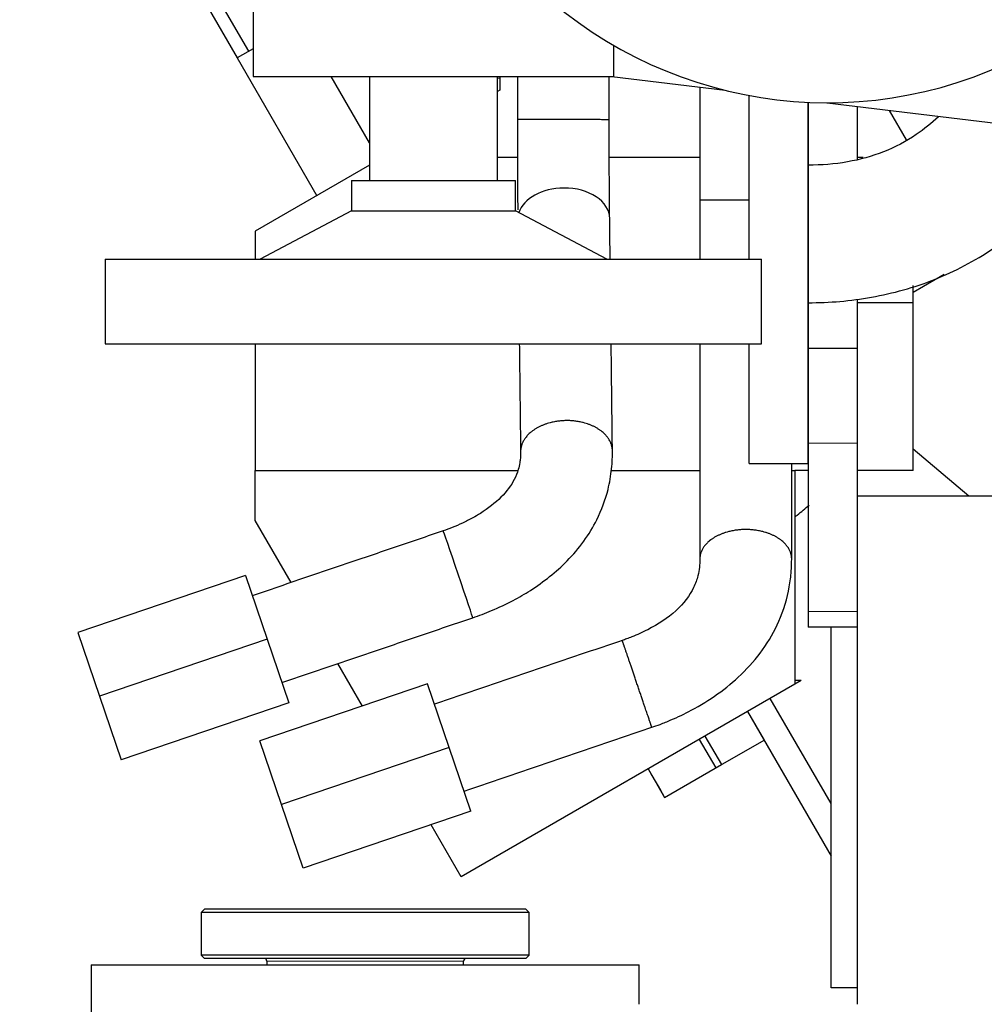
# Model space of a CAD drawing. Header units: inches. Extents: x 0 to 20790, y -12 to 14700.
# Tile 228 of 256: x 9222 to 9516, y 4064 to 4364. Entities that reach past the tile are written whole.
import ezdxf

# ---------------------------------------------------------------- set-up
doc = ezdxf.new("R2010")
doc.units = ezdxf.units.IN
doc.layers.add('1', color=7, linetype='Continuous', true_color=0xffffff)
doc.layers.add('254', color=7, linetype='Continuous', true_color=0xffffff)
doc.styles.add('latin_extended', font='simplex.shx')
doc.dimstyles.get("Standard").update_dxf_attribs({"dimtxt": 0.18, "dimasz": 0.18, "dimexe": 0.18, "dimexo": 0.0625, "dimgap": 0.09, "dimtad": 0, "dimtih": 1, "dimtoh": 1, "dimdec": 4, "dimzin": 0, "dimdsep": 46, "dimtxsty": 'Standard', "dimcen": 0.09, "dimadec": 0, "dimazin": 0, "dimtfac": 1, "dimtdec": 4, "dimtofl": 0, "dimtmove": 0, "dimatfit": 3, "dimfxl": 1, "dimtolj": 1, "dimtzin": 0, "dimarcsym": 0})

# ---------------------------------------------------------------- blocks, each defined once
blk = doc.blocks.new('_U8')
at = {"layer": '254', "color": 3, "linetype": 'Continuous', "lineweight": 13, "transparency": 16777216}
for p, q in [((10117.07, 4468.69), (8673.57, 4468.69)), ((8708.57, 4346.19), (8708.57, 3433.19)), ((10117.07, 3310.69), (8673.57, 3310.69))]:
    blk.add_line(p, q, dxfattribs=at)
at = {"layer": '254', "color": 3, "transparency": 16777216}
for points in [[(8728.99, 4346.19), (8688.15, 4346.19), (8708.57, 4468.69)], [(8688.15, 3433.19), (8728.99, 3433.19), (8708.57, 3310.69)]]:
    blk.add_solid(points, dxfattribs=at)
at = {"layer": 'Defpoints', "color": 0, "transparency": 16777216}
for p in [(10152.07, 4468.69), (8708.57, 3310.69), (10152.07, 3310.69)]:
    blk.add_point(p, dxfattribs=at)
at = {"layer": '254', "color": 2, "lineweight": 13, "transparency": 16777216, "insert": (8524.82, 3603.87), "char_height": 122.5, "attachment_point": 1, "rotation": 90, "style": 'latin_extended'}
blk.add_mtext('\\A1;1158', dxfattribs=at)

msp = doc.modelspace()

# ---------------------------------------------------------------- linework, layer by layer
at = {"layer": '1', "color": 2, "linetype": 'Continuous', "lineweight": 25}
for p, q in [((9292.869, 4555.38), (9292.869, 4346.685)), ((9191.481, 4527.578), (9291.479, 4354.376)), ((9188.016, 4525.578), (9288.015, 4352.376)), ((9292.869, 4355.175), (9288.016, 4352.373)), ((9402.869, 4346.685), (9402.869, 4356.16)), ((9288.016, 4352.373), (9312.29, 4310.33)), ((9292.869, 4346.685), (9402.869, 4346.685)), ((9328.369, 4326.481), (9316.704, 4346.685)), ((9328.369, 4346.685), (9328.369, 4314.935)), ((9367.369, 4314.935), (9367.369, 4346.685)), ((9368.069, 4346.217), (9367.369, 4346.094)), ((9368.069, 4346.685), (9368.069, 4342.542)), ((9402.269, 4346.685), (9436.824, 4342.471)), ((9368.069, 4342.542), (9367.369, 4342.138)), ((9444.069, 4290.997), (9444.069, 4340.901)), ((9462.069, 4249.188), (9462.069, 4338.823)), ((9462.07, 4338.819), (9462.07, 4319.683)), ((9467.869, 4338.685), (9531.16, 4330.967)), ((9477.07, 4337.563), (9477.07, 4321.484)), ((9492.061, 4327.418), (9486.895, 4336.365)), ((9373.463, 4321.973), (9367.371, 4321.973)), ((9429.067, 4321.973), (9401.462, 4321.973)), ((9462.069, 4321.973), (9462.067, 4321.973)), ((9478.816, 4321.973), (9477.068, 4321.973)), ((9328.369, 4319.622), (9293.56, 4299.525)), ((9462.07, 4319.349), (9462.07, 4313.685)), ((9322.849, 4314.935), (9322.849, 4305.695)), ((9322.849, 4314.935), (9372.89, 4314.935)), ((9372.89, 4305.695), (9372.89, 4314.935)), ((9462.07, 4313.685), (9462.07, 4298.685)), ((9322.849, 4305.695), (9295.025, 4290.993)), ((9322.849, 4305.695), (9372.89, 4305.695)), ((9400.713, 4290.993), (9372.89, 4305.695)), ((9401.591, 4303.409), (9401.591, 4303.411)), ((9293.56, 4299.525), (9293.56, 4290.993)), ((9462.07, 4298.685), (9462.069, 4263.685)), ((9247.824, 4290.993), (9247.824, 4265.14)), ((9247.824, 4290.993), (9447.915, 4290.993)), ((9447.915, 4265.14), (9447.915, 4290.993)), ((9494.07, 4280.857), (9503.599, 4286.358)), ((9494.069, 4277.685), (9494.069, 4282.943)), ((9462.069, 4277.685), (9462.066, 4277.685)), ((9494.069, 4277.685), (9477.067, 4277.685)), ((9477.069, 4278.596), (9477.069, 4263.685)), ((9494.069, 4226.504), (9494.069, 4277.685)), ((9247.824, 4265.14), (9447.915, 4265.14)), ((9293.56, 4265.14), (9293.56, 4226.504)), ((9444.069, 4249.188), (9444.069, 4265.143)), ((9462.069, 4263.685), (9462.069, 4234.886)), ((9477.069, 4263.685), (9462.069, 4263.685)), ((9477.069, 4263.685), (9477.069, 4234.886)), ((9444.069, 4228.685), (9444.069, 4249.188)), ((9462.069, 4228.685), (9462.069, 4249.188)), ((9462.069, 4234.886), (9462.069, 4183.488)), ((9477.069, 4234.886), (9477.069, 4218.685)), ((9511.113, 4218.684), (9494.069, 4232.985)), ((9444.069, 4228.685), (9462.069, 4228.685)), ((9293.56, 4226.504), (9373.607, 4226.504)), ((9293.56, 4211.232), (9293.56, 4226.504)), ((9402.087, 4226.504), (9429.067, 4226.504)), ((9457.067, 4226.504), (9458.069, 4226.504)), ((9462.07, 4226.504), (9458.069, 4226.504)), ((9458.069, 4226.504), (9458.069, 4161.32)), ((9494.069, 4226.504), (9477.069, 4226.504)), ((9577.015, 4218.685), (9477.069, 4218.685)), ((9477.069, 4218.685), (9477.069, 4063.689)), ((9304.472, 4192.332), (9293.56, 4211.232)), ((9477.069, 4208.043), (9477.069, 4183.488)), ((9290.569, 4194.448), (9239.437, 4177.083)), ((9290.569, 4194.448), (9297.161, 4175.037)), ((9462.069, 4183.488), (9462.069, 4178.685)), ((9477.069, 4183.488), (9477.069, 4178.685)), ((9477.069, 4178.685), (9462.069, 4178.685)), ((9469.069, 4068.685), (9469.069, 4178.684)), ((9239.437, 4177.083), (9246.03, 4157.672)), ((9297.161, 4175.037), (9246.03, 4157.672)), ((9297.161, 4175.037), (9303.754, 4155.626)), ((9326.226, 4154.653), (9318.744, 4167.612)), ((9346.1, 4161.402), (9294.969, 4144.037)), ((9352.693, 4141.991), (9346.1, 4161.402)), ((9458.069, 4161.32), (9356.3, 4102.563)), ((9459.956, 4162.409), (9458.068, 4161.32)), ((9459.956, 4162.409), (9458.069, 4162.409)), ((9246.03, 4157.672), (9252.622, 4138.26)), ((9469.069, 4124.915), (9450.555, 4156.983)), ((9303.754, 4155.626), (9252.622, 4138.26)), ((9443.626, 4152.983), (9469.069, 4108.915)), ((9443.626, 4152.98), (9448.637, 4144.3)), ((9430.636, 4145.48), (9435.647, 4136.8)), ((9301.561, 4124.626), (9294.969, 4144.037)), ((9352.693, 4141.991), (9301.561, 4124.626)), ((9359.285, 4122.58), (9352.693, 4141.991)), ((9428.904, 4144.48), (9433.915, 4135.8)), ((9433.915, 4135.8), (9448.637, 4144.3)), ((9448.619, 4144.331), (9448.621, 4144.332)), ((9418.326, 4126.8), (9435.647, 4136.8)), ((9413.315, 4135.48), (9418.326, 4126.8)), ((9418.303, 4126.832), (9418.307, 4126.834)), ((9308.153, 4105.215), (9301.561, 4124.626)), ((9359.285, 4122.58), (9308.153, 4105.215)), ((9356.3, 4102.563), (9347.127, 4118.451)), ((9278.069, 4092.685), (9277.069, 4091.685)), ((9277.069, 4091.685), (9277.069, 4078.685)), ((9377.069, 4091.685), (9277.069, 4091.685)), ((9376.069, 4092.685), (9278.069, 4092.685)), ((9377.069, 4091.685), (9376.069, 4092.685)), ((9377.069, 4078.685), (9377.069, 4091.685)), ((9277.069, 4078.685), (9278.069, 4077.685)), ((9377.069, 4078.685), (9277.069, 4078.685)), ((9376.069, 4077.685), (9377.069, 4078.685)), ((9243.569, 4075.685), (9327.069, 4075.685)), ((9243.569, 4075.685), (9243.569, 4055.685)), ((9376.069, 4077.685), (9278.069, 4077.685)), ((9297.069, 4076.885), (9297.069, 4075.685)), ((9327.069, 4075.685), (9410.569, 4075.685)), ((9357.069, 4075.685), (9357.069, 4076.885)), ((9410.569, 4063.686), (9410.569, 4075.685)), ((9477.069, 4068.685), (9469.069, 4068.685))]:
    msp.add_line(p, q, dxfattribs=at)
at = {"layer": '1', "color": 110, "linetype": 'Continuous', "lineweight": 13}
for p, q in [((9477.069, 4234.886), (9462.069, 4234.886)), ((9477.069, 4183.488), (9462.069, 4183.488)), ((9357.069, 4076.885), (9297.069, 4076.885))]:
    msp.add_line(p, q, dxfattribs=at)
at = {"layer": '1', "color": 2, "linetype": 'Continuous', "lineweight": 25}
for centre, radius, start, end in [((9467.969, 4468.685), 130, 81.61313, 296.87062), ((9296.269, 4076.885), 0.8, 0, 90), ((9357.869, 4076.885), 0.8, 90, 180)]:
    msp.add_arc(centre, radius, start, end, dxfattribs=at)
for centre, major_axis, ratio, start_param, end_param in [((9387.592, 4303.247), (13.999, 0.165), 0.6729141, 1.5628871, 2.9201533), ((9387.592, 4303.247), (13.999, 0.165), 0.6729141, 0, 1.5628871), ((9355.319, 4194.838), (4.508, -13.254), 0.0079777, 0.0010799, 3.1415927), ((9383.315, 4187.46), (34.989, -60.628), 0.0000064, 5.7425368, 6.2831853)]:
    msp.add_ellipse(centre, major_axis=major_axis, ratio=ratio, start_param=start_param, end_param=end_param, dxfattribs=at)
for points, knots in [([(9373.449, 4346.691), (9373.449, 4346.212), (9373.447, 4341.823), (9373.446, 4337.434), (9373.445, 4333.524)], [0, 0, 0, 0, 0.1092148, 1, 1, 1, 1]), ([(9429.07, 4343.419), (9429.07, 4342.281), (9429.07, 4336.044), (9429.07, 4324.558), (9429.069, 4314.209), (9429.069, 4308.959)], [0, 0, 0, 0, 0.0990997, 0.5429372, 1, 1, 1, 1]), ([(9501.774, 4334.404), (9499.677, 4332.419), (9494.489, 4328.244), (9485.191, 4323.314), (9473.915, 4320.258), (9466.146, 4319.616), (9462.069, 4319.685)], [0, 0, 0, 0, 0.1991358, 0.4588984, 0.7219405, 1, 1, 1, 1]), ([(9373.445, 4333.524), (9373.445, 4331.347), (9373.447, 4327.277), (9373.463, 4320.098), (9373.497, 4313.003), (9373.538, 4308.167), (9373.558, 4306.166), (9373.559, 4306.043)], [0, 0, 0, 0, 0.2199415, 0.4151999, 0.7405364, 0.983971, 1, 1, 1, 1]), ([(9401.591, 4303.405), (9401.578, 4304.451), (9401.546, 4307.321), (9401.496, 4313.187), (9401.463, 4320.204), (9401.447, 4327.317), (9401.445, 4331.355), (9401.445, 4333.517)], [0, 0, 0, 0, 0.1318314, 0.3462272, 0.6331001, 0.8055291, 1, 1, 1, 1]), ([(9462.069, 4277.686), (9468.608, 4277.662), (9481.641, 4278.815), (9500.939, 4284.127), (9518.791, 4293.545), (9534.156, 4306.594), (9542.563, 4317.45), (9546.312, 4323.371), (9546.501, 4323.672)], [0, 0, 0, 0, 0.1928394, 0.3920096, 0.5925281, 0.7909878, 0.989384, 1, 1, 1, 1]), ([(9462.07, 4319.685), (9462.07, 4319.682), (9462.07, 4319.661), (9462.07, 4319.565), (9462.07, 4319.478), (9462.07, 4319.34), (9462.07, 4319.325), (9462.07, 4319.292), (9462.07, 4319.241), (9462.07, 4319.186), (9462.07, 4319.07), (9462.07, 4318.984), (9462.07, 4318.704), (9462.07, 4318.485), (9462.07, 4317.986), (9462.07, 4317.705), (9462.07, 4317.236), (9462.07, 4317.071), (9462.07, 4316.856), (9462.07, 4316.812), (9462.07, 4316.724), (9462.07, 4316.591), (9462.07, 4316.453), (9462.07, 4315.988), (9462.07, 4315.59), (9462.07, 4314.742), (9462.07, 4314.292), (9462.07, 4313.579), (9462.07, 4313.335), (9462.07, 4312.959), (9462.07, 4312.832), (9462.07, 4312.575), (9462.07, 4312.445), (9462.07, 4311.785), (9462.07, 4311.239), (9462.07, 4310.114), (9462.07, 4309.534), (9462.07, 4308.34), (9462.07, 4307.726), (9462.07, 4306.936), (9462.07, 4306.698), (9462.07, 4306.457), (9462.07, 4306.295), (9462.07, 4306.214), (9462.07, 4305.81), (9462.07, 4305.484), (9462.07, 4304.502), (9462.07, 4303.84), (9462.07, 4302.504), (9462.07, 4301.829), (9462.07, 4300.807), (9462.07, 4300.465), (9462.07, 4299.949), (9462.07, 4299.776), (9462.07, 4299.43), (9462.07, 4299.257), (9462.07, 4298.391), (9462.07, 4297.011), (9462.07, 4295.64), (9462.07, 4294.958)], [0, 0, 0, 0, 0.042685, 0.042685, 0.0989976, 0.0989976, 0.1060367, 0.1060367, 0.1130758, 0.127154, 0.127154, 0.1553103, 0.1553103, 0.2116229, 0.2116229, 0.2679356, 0.2679356, 0.2960919, 0.2960919, 0.303131, 0.303131, 0.3101701, 0.3242482, 0.3242482, 0.3805609, 0.3805609, 0.4368735, 0.4368735, 0.4650298, 0.4650298, 0.479108, 0.479108, 0.4931862, 0.4931862, 0.5494988, 0.5494988, 0.6058115, 0.6058115, 0.6621241, 0.6621241, 0.6762023, 0.6832414, 0.6832414, 0.6902804, 0.6902804, 0.7184368, 0.7184368, 0.7747494, 0.7747494, 0.8310621, 0.8310621, 0.8592184, 0.8592184, 0.8732965, 0.8732965, 0.8873747, 0.8873747, 0.9436874, 1, 1, 1, 1]), ([(9429.069, 4308.959), (9429.069, 4305.049), (9429.069, 4298.966), (9429.069, 4293.074), (9429.069, 4290.925)], [0, 0, 0, 0, 0.6209363, 1, 1, 1, 1]), ([(9401.737, 4290.992), (9401.723, 4292.174), (9401.674, 4296.312), (9401.626, 4300.449), (9401.591, 4303.405)], [0, 0, 0, 0, 0.2856701, 1, 1, 1, 1]), ([(9462.07, 4294.958), (9462.07, 4294.275), (9462.07, 4293.604), (9462.07, 4292.285), (9462.07, 4291.637), (9462.07, 4290.364), (9462.07, 4289.739), (9462.07, 4288.972), (9462.07, 4288.742), (9462.07, 4288.515), (9462.07, 4288.364), (9462.07, 4288.288), (9462.07, 4287.913), (9462.07, 4287.618), (9462.07, 4286.75), (9462.07, 4286.192), (9462.069, 4285.12), (9462.069, 4284.604), (9462.069, 4283.863), (9462.069, 4283.622), (9462.069, 4283.267), (9462.069, 4283.151), (9462.069, 4282.92), (9462.069, 4282.806), (9462.069, 4282.245), (9462.069, 4281.826), (9462.069, 4281.044), (9462.069, 4280.682), (9462.069, 4280.015), (9462.069, 4279.71), (9462.069, 4279.365), (9462.069, 4279.298), (9462.069, 4279.2), (9462.069, 4279.168), (9462.069, 4279.105), (9462.069, 4278.949), (9462.069, 4278.807), (9462.069, 4278.49), (9462.069, 4278.134), (9462.069, 4277.908), (9462.069, 4277.788), (9462.069, 4277.756), (9462.069, 4277.721), (9462.069, 4277.712), (9462.069, 4277.697), (9462.069, 4277.692), (9462.069, 4277.686), (9462.069, 4277.685), (9462.069, 4277.686)], [0, 0, 0, 0, 0.070279, 0.070279, 0.140558, 0.140558, 0.210837, 0.210837, 0.2284068, 0.2371917, 0.2371917, 0.2459765, 0.2459765, 0.281116, 0.281116, 0.351395, 0.351395, 0.421674, 0.421674, 0.4568135, 0.4568135, 0.4743833, 0.4743833, 0.4919531, 0.4919531, 0.5622321, 0.5622321, 0.6325111, 0.6325111, 0.7027901, 0.7027901, 0.7203598, 0.7203598, 0.7291447, 0.7291447, 0.7379296, 0.7730691, 0.7730691, 0.8433481, 0.9136271, 0.9136271, 0.9487666, 0.9487666, 0.9663364, 0.9663364, 0.9839061, 0.9839061, 1, 1, 1, 1]), ([(9374.039, 4265.141), (9374.076, 4262.029), (9374.158, 4254.975), (9374.288, 4243.98), (9374.38, 4236.098), (9374.427, 4232.157)], [0, 0, 0, 0, 0.2831102, 0.6415088, 1, 1, 1, 1]), ([(9402.425, 4232.459), (9402.397, 4234.827), (9402.342, 4239.559), (9402.258, 4246.656), (9402.175, 4253.75), (9402.102, 4259.911), (9402.058, 4263.708), (9402.041, 4265.141)], [0, 0, 0, 0, 0.2173594, 0.4344092, 0.6514644, 0.8685176, 1, 1, 1, 1]), ([(9429.069, 4265.14), (9429.069, 4261.192), (9429.069, 4252.765), (9429.069, 4239.86), (9429.069, 4226.424), (9429.069, 4212.986), (9429.069, 4204.027), (9429.069, 4199.547)], [0, 0, 0, 0, 0.1805566, 0.3854006, 0.5902443, 0.7951022, 1, 1, 1, 1]), ([(9374.427, 4232.157), (9374.436, 4231.519), (9374.398, 4230.433), (9374.184, 4228.648), (9373.701, 4226.473), (9372.339, 4223.029), (9368.964, 4218.371), (9363.838, 4214.412), (9359.661, 4211.88), (9356.753, 4210.461), (9353.742, 4209.137), (9351.744, 4208.407), (9350.812, 4208.092)], [0, 0, 0, 0, 0.07309, 0.1246573, 0.2059476, 0.3249035, 0.5266252, 0.7200634, 0.7820094, 0.8599209, 0.9353807, 1, 1, 1, 1]), ([(9359.827, 4181.583), (9361.774, 4182.249), (9365.965, 4183.851), (9371.888, 4186.617), (9379.908, 4191.313), (9389.58, 4198.924), (9397.475, 4209.849), (9401.058, 4219.692), (9402.134, 4225.932), (9402.409, 4229.832), (9402.435, 4231.644), (9402.425, 4232.459)], [0, 0, 0, 0, 0.0807121, 0.1767958, 0.2574103, 0.4511759, 0.6700872, 0.8166727, 0.91428, 0.9613111, 1, 1, 1, 1]), ([(9457.069, 4199.527), (9457.069, 4202.227), (9457.069, 4207.607), (9457.069, 4215.675), (9457.069, 4222.695), (9457.069, 4227.034), (9457.069, 4228.686)], [0, 0, 0, 0, 0.2777293, 0.5535516, 0.830031, 1, 1, 1, 1]), ([(9458.09, 4212.376), (9458.322, 4212.56), (9459.779, 4213.727), (9461.2, 4214.916), (9462.366, 4215.931)], [0, 0, 0, 0, 0.1584386, 1, 1, 1, 1]), ([(9350.812, 4208.092), (9345.928, 4206.431), (9336.159, 4203.109), (9316.773, 4196.516), (9302.27, 4191.585), (9292.653, 4188.314)], [0, 0, 0, 0, 0.2519108, 0.5039271, 1, 1, 1, 1]), ([(9429.069, 4199.547), (9429.112, 4197.836), (9428.753, 4194.929), (9426.901, 4189.53), (9422.311, 4183.493), (9414.904, 4178.636), (9409.464, 4176.176), (9406.82, 4175.17), (9405.856, 4174.831), (9405.422, 4174.685)], [0, 0, 0, 0, 0.1772239, 0.3005769, 0.5540298, 0.8053018, 0.9297085, 0.9685572, 1, 1, 1, 1]), ([(9414.433, 4148.174), (9415.284, 4148.462), (9417.241, 4149.163), (9421.296, 4150.797), (9430.122, 4155.022), (9440.135, 4162.079), (9448.576, 4171.802), (9453.744, 4180.876), (9456.175, 4189.08), (9456.964, 4195.46), (9457.071, 4198.284), (9457.069, 4199.527)], [0, 0, 0, 0, 0.0354568, 0.0820062, 0.1716694, 0.4195841, 0.5577714, 0.7015738, 0.8672365, 0.9414718, 1, 1, 1, 1]), ([(9301.657, 4161.801), (9311.278, 4165.073), (9325.784, 4170.006), (9345.174, 4176.6), (9354.943, 4179.922), (9359.827, 4181.583)], [0, 0, 0, 0, 0.496161, 0.7481242, 1, 1, 1, 1]), ([(9405.422, 4174.685), (9402.253, 4173.608), (9395.901, 4171.451), (9386.369, 4168.214), (9370.461, 4162.811), (9357.735, 4158.489), (9348.19, 4155.247)], [0, 0, 0, 0, 0.1661529, 0.3329239, 0.4996927, 1, 1, 1, 1]), ([(9357.195, 4128.735), (9366.739, 4131.976), (9379.465, 4136.298), (9395.373, 4141.701), (9404.908, 4144.939), (9411.261, 4147.097), (9414.433, 4148.174)], [0, 0, 0, 0, 0.5002556, 0.6670072, 0.8337607, 1, 1, 1, 1])]:
    msp.add_open_spline(points, degree=3, knots=knots, dxfattribs=at)
msp.add_open_spline([(9401.445, 4333.517), (9401.446, 4337.908), (9401.448, 4342.3), (9401.449, 4346.691)], degree=3, dxfattribs=at)
for points, weights, knots in [([(9401.445, 4333.517), (9401.439, 4333.519), (9398.972, 4333.523), (9392.481, 4333.526), (9382.616, 4333.528), (9376.02, 4333.529), (9373.488, 4333.526), (9373.446, 4333.524), (9373.445, 4333.524), (9373.445, 4333.524), (9373.445, 4333.524)], [1.0165948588, 1.01540778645, 0.959281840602, 1.01661171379, 1.01661171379, 0.958470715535, 1.01661171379, 1.01661171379, 1.01661033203, 1.01660758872, 1.01660350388], [0, 0, 0, 0, 0, 0.4970281, 0.4970281, 0.4970281, 0.9975599, 0.9975599, 0.9975599, 1, 1, 1, 1, 1]), ([(9444.096, 4308.971), (9443.837, 4308.971), (9443.579, 4308.971), (9443.323, 4308.971), (9438.12, 4308.971), (9431.545, 4308.969), (9429.069, 4308.964), (9429.069, 4308.959)], [1.01579076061, 1.01617912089, 1.01645974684, 1.01661171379, 1.01661171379, 0.958470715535, 1.01661171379, 1.01661171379], [0, 0, 0, 0, 0, 0.0486384, 0.0486384, 0.0486384, 1, 1, 1, 1, 1]), ([(9402.425, 4232.443), (9402.4, 4235.767), (9399.91, 4240.119), (9393.414, 4241.741), (9383.551, 4241.716), (9376.963, 4240.034), (9374.453, 4235.603), (9374.426, 4232.248), (9374.426, 4232.223), (9374.426, 4232.199), (9374.426, 4232.174)], [1.01659301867, 1.01534424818, 0.959325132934, 1.01661171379, 1.01661171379, 0.958470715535, 1.01661171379, 1.01661171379, 1.01660860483, 1.01660245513, 1.01659333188], [0, 0, 0, 0, 0, 0.496328, 0.496328, 0.496328, 0.9963436, 0.9963436, 0.9963436, 1, 1, 1, 1, 1]), ([(9457.069, 4199.531), (9457.069, 4202.7), (9454.595, 4206.91), (9448.02, 4208.497), (9438.121, 4208.501), (9431.546, 4206.92), (9429.07, 4202.713), (9429.069, 4199.544)], [1.01661171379, 1.01661171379, 0.958470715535, 1.01661171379, 1.01661171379, 0.958477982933, 1.01660081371, 1.01661171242], [0, 0, 0, 0, 0, 0.5000156, 0.5000156, 0.5000156, 1, 1, 1, 1, 1]), ([(9414.432, 4148.174), (9414.438, 4148.159), (9414.332, 4148.471), (9414.126, 4149.079), (9413.093, 4152.123), (9411.369, 4157.197), (9409.133, 4163.777), (9406.816, 4170.589), (9405.887, 4173.323), (9405.434, 4174.653), (9405.423, 4174.684)], [0.999222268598, 1.00350738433, 1.01002827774, 1.01661171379, 1.01661171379, 0.958470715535, 1.01661171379, 1.01661171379, 0.991020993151, 0.990773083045, 0.999219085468], [0, 0, 0, 0, 0, 0.1682553, 0.1682553, 0.1682553, 0.6682709, 0.6682709, 0.6682709, 1, 1, 1, 1, 1])]:
    msp.add_rational_spline(points, weights, degree=4, knots=knots, dxfattribs=at)

# ---------------------------------------------------------------- dimensions: what is measured, and where the dimension line sits
at = {"layer": '254', "color": 2, "linetype": 'Continuous', "lineweight": 13}
dim = msp.add_linear_dim(base=(8708.569, 3310.685), p1=(10152.069, 4468.685), p2=(10152.069, 3310.685), angle=90, dimstyle='Standard', override={"dimscale": 35, "dimtxt": 3.5, "dimasz": 3.5, "dimexe": 1, "dimexo": 1, "dimgap": 1.75, "dimtad": 1, "dimtih": 0, "dimtoh": 0, "dimdec": 0, "dimlfac": 1, "dimzin": 8, "dimdsep": 46, "dimlunit": 2, "dimtxsty": 'latin_extended', "dimsah": 1, "dimse1": 0, "dimse2": 0, "dimsd1": 0, "dimsd2": 0, "dimclrd": 3, "dimclre": 3, "dimclrt": 2, "dimtol": 0, "dimtm": -0.1, "dimtfac": 0.714286, "dimtdec": 3, "dimtofl": 1, "dimtmove": 0, "dimtzin": 8, "dimlwd": 13, "dimlwe": 13}, dxfattribs=at)
dim.commit()
dim.dimension.update_dxf_attribs({"geometry": '_U8', "text_midpoint": (8708.569, 3796.375), "dimtype": 160})

doc.saveas('drawing.dxf')
